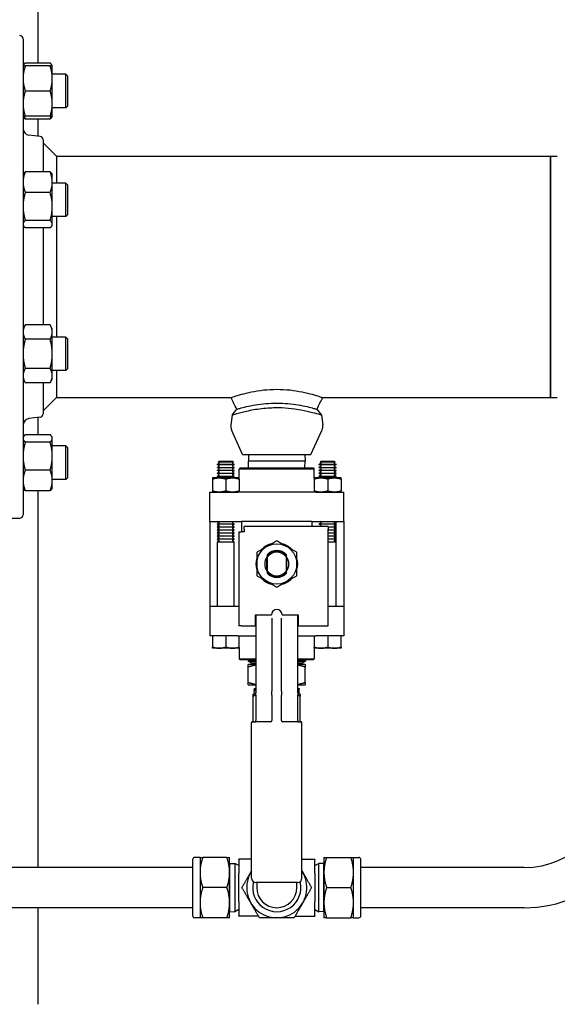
# Paper-space layout 'SHEET_1' of a CAD drawing. Header units: inches. Extents: x 4 to 540, y 12 to 340.
# Tile 52 of 118: x 260 to 270, y 115 to 134. Entities that reach past the tile are written whole.
import ezdxf

# ---------------------------------------------------------------- set-up
doc = ezdxf.new("R2010")
doc.units = ezdxf.units.IN
doc.header["$LTSCALE"] = 16
doc.header["$MEASUREMENT"] = 0
doc.layers.get('0').update_dxf_attribs({"lineweight": 25})

psp = doc.layouts.new('SHEET_1')

# ---------------------------------------------------------------- linework, layer by layer
for p, q in [((260.537, 136.022), (260.537, 132.938)), ((260.261, 133.389), (260.261, 124.514)), ((260.766, 132.938), (260.302, 132.938)), ((260.261, 132.884), (260.27, 132.901)), ((260.766, 132.884), (260.302, 132.884)), ((260.807, 132.884), (260.798, 132.901)), ((260.807, 132.65), (260.807, 132.884)), ((261.057, 132.728), (260.807, 132.728)), ((261.057, 132.103), (261.057, 132.728)), ((261.089, 132.697), (261.057, 132.728)), ((260.807, 132.181), (260.807, 132.65)), ((261.089, 132.697), (261.089, 132.134)), ((260.766, 132.416), (260.302, 132.416)), ((260.807, 131.947), (260.807, 132.181)), ((261.057, 132.103), (260.807, 132.103)), ((261.089, 132.134), (261.057, 132.103)), ((260.261, 131.947), (260.27, 131.93)), ((260.766, 131.947), (260.302, 131.947)), ((260.766, 131.893), (260.302, 131.893)), ((260.537, 131.893), (260.537, 131.573)), ((260.807, 131.947), (260.798, 131.93)), ((260.581, 131.568), (260.37, 131.594)), ((260.636, 131.506), (260.636, 130.909)), ((260.886, 131.201), (260.636, 131.451)), ((260.886, 131.201), (270.104, 131.201)), ((260.886, 131.201), (260.886, 130.699)), ((270.104, 131.201), (270.104, 126.701)), ((270.104, 128.951), (270.104, 131.201)), ((270.104, 131.201), (270.229, 131.201)), ((260.766, 130.909), (260.302, 130.909)), ((260.261, 130.855), (260.27, 130.871)), ((260.807, 130.855), (260.798, 130.871)), ((260.807, 130.718), (260.807, 130.855)), ((260.807, 130.265), (260.807, 130.718)), ((260.766, 130.526), (260.302, 130.526)), ((261.057, 130.699), (260.807, 130.699)), ((261.057, 130.074), (261.057, 130.699)), ((261.089, 130.667), (261.057, 130.699)), ((261.089, 130.667), (261.089, 130.105)), ((260.807, 129.933), (260.807, 130.265)), ((260.766, 130.003), (260.302, 130.003)), ((261.057, 130.074), (260.807, 130.074)), ((260.886, 130.074), (260.886, 128.951)), ((261.089, 130.105), (261.057, 130.074)), ((260.261, 129.917), (260.27, 129.901)), ((260.766, 129.863), (260.302, 129.863)), ((260.636, 129.863), (260.636, 128.057)), ((260.807, 129.917), (260.798, 129.901)), ((260.807, 129.917), (260.807, 129.933)), ((260.886, 128.951), (260.886, 127.828)), ((270.104, 126.701), (270.104, 128.951)), ((260.261, 127.985), (260.302, 128.057)), ((260.766, 128.057), (260.302, 128.057)), ((260.807, 127.985), (260.766, 128.057)), ((260.807, 127.922), (260.807, 127.985)), ((260.766, 127.787), (260.302, 127.787)), ((260.807, 127.516), (260.807, 127.922)), ((261.057, 127.828), (260.807, 127.828)), ((261.057, 127.203), (261.057, 127.828)), ((261.089, 127.797), (261.057, 127.828)), ((261.089, 127.797), (261.089, 127.235)), ((260.807, 127.11), (260.807, 127.516)), ((260.766, 127.245), (260.302, 127.245)), ((261.089, 127.235), (261.057, 127.203)), ((260.261, 127.047), (260.302, 126.975)), ((260.807, 127.047), (260.766, 126.975)), ((261.057, 127.203), (260.807, 127.203)), ((260.807, 127.047), (260.807, 127.11)), ((260.886, 127.203), (260.886, 126.701)), ((260.766, 126.975), (260.302, 126.975)), ((260.636, 126.975), (260.636, 126.396)), ((260.886, 126.701), (260.636, 126.451)), ((260.886, 126.701), (264.143, 126.701)), ((265.847, 126.701), (270.104, 126.701)), ((270.104, 126.701), (270.229, 126.701)), ((264.162, 126.374), (264.248, 126.483)), ((265.742, 126.483), (265.828, 126.374)), ((260.581, 126.334), (260.37, 126.308)), ((260.537, 126.329), (260.537, 126.009)), ((264.162, 126.374), (264.137, 126.193)), ((265.828, 126.374), (265.853, 126.193)), ((260.261, 125.955), (260.27, 125.972)), ((260.766, 126.009), (260.302, 126.009)), ((260.807, 125.955), (260.798, 125.972)), ((260.807, 125.939), (260.807, 125.955)), ((260.807, 125.608), (260.807, 125.939)), ((264.357, 125.638), (264.151, 126.099)), ((265.633, 125.638), (265.839, 126.099)), ((260.766, 125.869), (260.302, 125.869)), ((261.057, 125.799), (260.807, 125.799)), ((261.057, 125.174), (261.057, 125.799)), ((261.089, 125.768), (261.057, 125.799)), ((261.089, 125.768), (261.089, 125.205)), ((260.807, 125.155), (260.807, 125.608)), ((264.357, 125.638), (265.633, 125.638)), ((264.469, 125.638), (264.465, 125.513)), ((265.521, 125.638), (265.525, 125.513)), ((263.919, 125.473), (263.889, 125.456)), ((263.889, 125.456), (264.201, 125.456)), ((263.889, 125.449), (263.889, 125.456)), ((264.201, 125.449), (263.889, 125.449)), ((263.919, 125.432), (263.889, 125.449)), ((263.919, 125.418), (263.889, 125.4)), ((263.889, 125.4), (264.201, 125.4)), ((263.889, 125.393), (263.889, 125.4)), ((264.201, 125.393), (263.889, 125.393)), ((263.919, 125.376), (263.889, 125.393)), ((263.917, 125.508), (263.904, 125.496)), ((264.186, 125.496), (263.904, 125.496)), ((263.919, 125.487), (263.904, 125.496)), ((264.173, 125.508), (263.917, 125.508)), ((264.171, 125.487), (264.186, 125.496)), ((264.171, 125.473), (264.201, 125.456)), ((264.171, 125.432), (264.201, 125.449)), ((264.171, 125.418), (264.201, 125.4)), ((264.171, 125.376), (264.201, 125.393)), ((264.173, 125.508), (264.186, 125.496)), ((264.201, 125.449), (264.201, 125.456)), ((264.201, 125.393), (264.201, 125.4)), ((264.315, 125.388), (264.295, 125.368)), ((264.315, 125.388), (265.675, 125.388)), ((265.525, 125.513), (264.465, 125.513)), ((264.469, 125.388), (264.465, 125.513)), ((265.521, 125.388), (265.525, 125.513)), ((265.675, 125.388), (265.695, 125.368)), ((265.819, 125.473), (265.789, 125.456)), ((265.789, 125.456), (266.101, 125.456)), ((265.789, 125.449), (265.789, 125.456)), ((266.101, 125.449), (265.789, 125.449)), ((265.819, 125.432), (265.789, 125.449)), ((265.819, 125.418), (265.789, 125.4)), ((265.789, 125.4), (266.101, 125.4)), ((265.789, 125.393), (265.789, 125.4)), ((266.101, 125.393), (265.789, 125.393)), ((265.819, 125.376), (265.789, 125.393)), ((265.817, 125.508), (265.804, 125.496)), ((266.086, 125.496), (265.804, 125.496)), ((265.819, 125.487), (265.804, 125.496)), ((266.073, 125.508), (265.817, 125.508)), ((266.071, 125.487), (266.086, 125.496)), ((266.071, 125.473), (266.101, 125.456)), ((266.071, 125.432), (266.101, 125.449)), ((266.071, 125.418), (266.101, 125.4)), ((266.071, 125.376), (266.101, 125.393)), ((266.073, 125.508), (266.086, 125.496)), ((266.101, 125.449), (266.101, 125.456)), ((266.101, 125.393), (266.101, 125.4)), ((260.766, 125.346), (260.302, 125.346)), ((261.089, 125.205), (261.057, 125.174)), ((264.295, 125.204), (263.795, 125.204)), ((263.795, 125.204), (263.795, 125.204)), ((263.919, 125.362), (263.889, 125.345)), ((263.889, 125.345), (264.201, 125.345)), ((263.889, 125.338), (263.889, 125.345)), ((264.201, 125.338), (263.889, 125.338)), ((263.919, 125.321), (263.889, 125.338)), ((263.919, 125.307), (263.889, 125.289)), ((263.889, 125.289), (264.201, 125.289)), ((263.889, 125.282), (263.889, 125.289)), ((264.201, 125.282), (263.889, 125.282)), ((263.919, 125.265), (263.889, 125.282)), ((263.919, 125.251), (263.889, 125.234)), ((263.889, 125.234), (264.201, 125.234)), ((263.889, 125.227), (263.889, 125.234)), ((264.201, 125.227), (263.889, 125.227)), ((263.919, 125.209), (263.889, 125.227)), ((264.171, 125.362), (264.201, 125.345)), ((264.171, 125.321), (264.201, 125.338)), ((264.171, 125.307), (264.201, 125.289)), ((264.171, 125.265), (264.201, 125.282)), ((264.171, 125.251), (264.201, 125.234)), ((264.171, 125.209), (264.201, 125.227)), ((264.201, 125.338), (264.201, 125.345)), ((264.201, 125.282), (264.201, 125.289)), ((264.201, 125.227), (264.201, 125.234)), ((265.695, 125.368), (264.295, 125.368)), ((264.295, 125.204), (264.295, 125.368)), ((264.295, 125.204), (264.295, 125.204)), ((265.695, 125.204), (265.695, 125.368)), ((266.195, 125.204), (265.695, 125.204)), ((265.695, 125.204), (265.695, 125.204)), ((265.819, 125.362), (265.789, 125.345)), ((265.789, 125.345), (266.101, 125.345)), ((265.789, 125.338), (265.789, 125.345)), ((266.101, 125.338), (265.789, 125.338)), ((265.819, 125.321), (265.789, 125.338)), ((265.819, 125.307), (265.789, 125.289)), ((265.789, 125.289), (266.101, 125.289)), ((265.789, 125.282), (265.789, 125.289)), ((266.101, 125.282), (265.789, 125.282)), ((265.819, 125.265), (265.789, 125.282)), ((265.819, 125.251), (265.789, 125.234)), ((265.789, 125.234), (266.101, 125.234)), ((265.789, 125.227), (265.789, 125.234)), ((266.101, 125.227), (265.789, 125.227)), ((265.819, 125.209), (265.789, 125.227)), ((266.071, 125.362), (266.101, 125.345)), ((266.071, 125.321), (266.101, 125.338)), ((266.071, 125.307), (266.101, 125.289)), ((266.071, 125.265), (266.101, 125.282)), ((266.071, 125.251), (266.101, 125.234)), ((266.071, 125.209), (266.101, 125.227)), ((266.101, 125.338), (266.101, 125.345)), ((266.101, 125.282), (266.101, 125.289)), ((266.101, 125.227), (266.101, 125.234)), ((266.195, 125.204), (266.195, 125.204)), ((260.261, 125.018), (260.27, 125.001)), ((260.807, 125.018), (260.798, 125.001)), ((261.057, 125.174), (260.807, 125.174)), ((260.807, 125.018), (260.807, 125.155)), ((263.795, 125.182), (263.795, 124.96)), ((264.045, 125.182), (264.045, 124.96)), ((264.295, 125.182), (264.295, 124.96)), ((265.695, 125.182), (265.695, 124.96)), ((265.945, 125.182), (265.945, 124.96)), ((266.195, 125.182), (266.195, 124.96)), ((260.766, 124.964), (260.302, 124.964)), ((260.537, 124.964), (260.537, 117.94)), ((263.745, 124.938), (264.269, 124.938)), ((263.745, 124.388), (263.745, 124.938)), ((263.795, 124.938), (263.795, 124.938)), ((264.38, 124.938), (264.269, 124.938)), ((264.295, 124.938), (264.295, 124.938)), ((265.61, 124.938), (264.38, 124.938)), ((265.721, 124.938), (265.61, 124.938)), ((265.695, 124.938), (265.695, 124.938)), ((265.721, 124.938), (266.245, 124.938)), ((266.195, 124.938), (266.195, 124.938)), ((266.245, 124.388), (266.245, 124.938)), ((259.448, 124.451), (260.198, 124.451)), ((263.745, 124.388), (263.745, 122.808)), ((263.745, 124.388), (264.269, 124.388)), ((263.919, 124.362), (263.889, 124.345)), ((263.889, 124.345), (264.201, 124.345)), ((263.889, 124.338), (263.889, 124.345)), ((264.201, 124.338), (263.889, 124.338)), ((263.919, 124.321), (263.889, 124.338)), ((263.919, 124.307), (263.889, 124.289)), ((263.889, 124.289), (264.201, 124.289)), ((263.889, 124.282), (263.889, 124.289)), ((264.201, 124.282), (263.889, 124.282)), ((263.919, 124.265), (263.889, 124.282)), ((263.895, 124.388), (263.895, 124.348)), ((263.895, 124.334), (263.895, 124.293)), ((263.919, 124.376), (263.898, 124.388)), ((264.171, 124.376), (264.192, 124.388)), ((264.171, 124.362), (264.201, 124.345)), ((264.171, 124.321), (264.201, 124.338)), ((264.171, 124.307), (264.201, 124.289)), ((264.171, 124.265), (264.201, 124.282)), ((264.201, 124.338), (264.201, 124.345)), ((264.201, 124.282), (264.201, 124.289)), ((264.269, 124.388), (264.338, 124.388)), ((264.338, 124.388), (264.338, 124.198)), ((265.652, 124.388), (264.338, 124.388)), ((265.952, 124.298), (264.388, 124.298)), ((264.388, 124.248), (264.388, 124.298)), ((265.652, 124.388), (265.652, 124.298)), ((265.652, 124.388), (265.721, 124.388)), ((265.721, 124.388), (266.245, 124.388)), ((265.819, 124.362), (265.789, 124.345)), ((265.789, 124.345), (266.101, 124.345)), ((265.789, 124.338), (265.789, 124.345)), ((266.101, 124.338), (265.789, 124.338)), ((265.819, 124.321), (265.789, 124.338)), ((265.819, 124.376), (265.798, 124.388)), ((265.819, 124.307), (265.804, 124.298)), ((265.952, 124.298), (265.952, 124.248)), ((265.952, 124.289), (266.101, 124.289)), ((266.101, 124.282), (265.952, 124.282)), ((266.071, 124.376), (266.092, 124.388)), ((266.071, 124.362), (266.101, 124.345)), ((266.071, 124.321), (266.101, 124.338)), ((266.071, 124.307), (266.101, 124.289)), ((266.071, 124.265), (266.101, 124.282)), ((266.095, 124.388), (266.095, 124.348)), ((266.095, 124.334), (266.095, 124.293)), ((266.101, 124.338), (266.101, 124.345)), ((266.101, 124.282), (266.101, 124.289)), ((266.245, 124.388), (266.245, 122.808)), ((263.919, 124.251), (263.889, 124.234)), ((263.889, 124.234), (264.201, 124.234)), ((263.889, 124.227), (263.889, 124.234)), ((264.201, 124.227), (263.889, 124.227)), ((263.919, 124.209), (263.889, 124.227)), ((263.919, 124.196), (263.889, 124.178)), ((263.889, 124.178), (264.201, 124.178)), ((263.889, 124.171), (263.889, 124.178)), ((264.201, 124.171), (263.889, 124.171)), ((263.919, 124.154), (263.889, 124.171)), ((263.919, 124.14), (263.889, 124.123)), ((263.889, 124.123), (264.201, 124.123)), ((263.889, 124.116), (263.889, 124.123)), ((264.201, 124.116), (263.889, 124.116)), ((263.919, 124.098), (263.889, 124.116)), ((263.895, 124.279), (263.895, 124.237)), ((263.895, 124.223), (263.895, 124.182)), ((263.895, 124.168), (263.895, 124.126)), ((263.895, 124.112), (263.895, 124.071)), ((264.171, 124.251), (264.201, 124.234)), ((264.171, 124.209), (264.201, 124.227)), ((264.171, 124.196), (264.201, 124.178)), ((264.171, 124.154), (264.201, 124.171)), ((264.171, 124.14), (264.201, 124.123)), ((264.171, 124.098), (264.201, 124.116)), ((264.201, 124.227), (264.201, 124.234)), ((264.201, 124.171), (264.201, 124.178)), ((264.201, 124.116), (264.201, 124.123)), ((264.288, 124.198), (264.288, 122.548)), ((264.288, 124.198), (264.338, 124.198)), ((264.388, 124.198), (264.338, 124.198)), ((264.388, 124.248), (264.388, 124.198)), ((265.952, 122.448), (265.952, 124.248)), ((265.952, 124.234), (266.101, 124.234)), ((266.101, 124.227), (265.952, 124.227)), ((265.952, 124.178), (266.101, 124.178)), ((266.101, 124.171), (265.952, 124.171)), ((265.952, 124.123), (266.101, 124.123)), ((266.101, 124.116), (265.952, 124.116)), ((266.071, 124.251), (266.101, 124.234)), ((266.071, 124.209), (266.101, 124.227)), ((266.071, 124.196), (266.101, 124.178)), ((266.071, 124.154), (266.101, 124.171)), ((266.071, 124.14), (266.101, 124.123)), ((266.071, 124.098), (266.101, 124.116)), ((266.095, 124.279), (266.095, 124.237)), ((266.095, 124.223), (266.095, 124.182)), ((266.095, 124.168), (266.095, 124.126)), ((266.095, 124.112), (266.095, 124.071)), ((266.101, 124.227), (266.101, 124.234)), ((266.101, 124.171), (266.101, 124.178)), ((266.101, 124.116), (266.101, 124.123)), ((263.919, 124.084), (263.889, 124.067)), ((263.889, 124.067), (264.201, 124.067)), ((263.889, 124.06), (263.889, 124.067)), ((264.201, 124.06), (263.889, 124.06)), ((263.919, 124.043), (263.889, 124.06)), ((263.919, 124.029), (263.889, 124.012)), ((263.889, 124.012), (264.201, 124.012)), ((263.889, 122.808), (263.889, 124.012)), ((263.895, 124.057), (263.895, 124.015)), ((264.171, 124.084), (264.201, 124.067)), ((264.171, 124.043), (264.201, 124.06)), ((264.171, 124.029), (264.201, 124.012)), ((264.201, 124.06), (264.201, 124.067)), ((264.201, 122.808), (264.201, 124.012)), ((265.952, 124.067), (266.101, 124.067)), ((266.101, 124.06), (265.952, 124.06)), ((265.952, 124.012), (266.101, 124.012)), ((266.071, 124.084), (266.101, 124.067)), ((266.071, 124.043), (266.101, 124.06)), ((266.071, 124.029), (266.101, 124.012)), ((266.095, 124.057), (266.095, 124.015)), ((266.101, 124.06), (266.101, 124.067)), ((266.101, 122.808), (266.101, 124.012)), ((264.812, 123.466), (264.812, 123.73)), ((265.177, 123.73), (265.177, 123.466)), ((264.815, 123.723), (264.815, 123.473)), ((265.175, 123.473), (265.175, 123.723)), ((264.269, 122.808), (263.745, 122.808)), ((263.745, 122.808), (263.745, 122.258)), ((264.288, 122.808), (264.269, 122.808)), ((264.595, 122.448), (264.595, 122.648)), ((264.595, 122.648), (264.895, 122.648)), ((264.605, 122.648), (264.605, 122.58)), ((265.095, 122.648), (265.395, 122.648)), ((265.385, 122.58), (265.385, 122.648)), ((265.395, 122.648), (265.395, 122.448)), ((266.245, 122.808), (265.952, 122.808)), ((266.245, 122.808), (266.245, 122.258)), ((264.288, 122.548), (264.288, 122.448)), ((264.338, 122.448), (264.288, 122.448)), ((264.338, 122.448), (264.595, 122.448)), ((264.605, 122.58), (264.605, 122.539)), ((264.605, 122.539), (264.605, 121.197)), ((264.905, 122.588), (264.905, 121.226)), ((265.085, 121.226), (265.085, 122.588)), ((265.385, 122.539), (265.385, 122.58)), ((265.385, 121.197), (265.385, 122.539)), ((265.395, 122.448), (265.952, 122.448)), ((264.269, 122.258), (263.745, 122.258)), ((263.795, 122.258), (263.795, 122.05)), ((264.045, 122.258), (264.045, 122.05)), ((264.269, 122.258), (264.38, 122.258)), ((264.295, 122.05), (264.295, 122.258)), ((264.38, 122.258), (264.605, 122.258)), ((265.385, 122.258), (265.61, 122.258)), ((265.61, 122.258), (265.721, 122.258)), ((265.695, 122.258), (265.695, 122.05)), ((266.245, 122.258), (265.721, 122.258)), ((265.945, 122.258), (265.945, 122.05)), ((266.195, 122.05), (266.195, 122.258)), ((264.295, 122.028), (263.795, 122.028)), ((264.295, 122.028), (264.295, 121.828)), ((266.195, 122.028), (265.695, 122.028)), ((265.695, 122.028), (265.695, 121.828)), ((264.295, 121.828), (264.605, 121.828)), ((264.315, 121.808), (264.295, 121.828)), ((264.605, 121.808), (264.315, 121.808)), ((264.461, 121.792), (264.605, 121.792)), ((264.461, 121.792), (264.461, 121.784)), ((264.461, 121.784), (264.605, 121.784)), ((264.517, 121.752), (264.461, 121.784)), ((264.49, 121.792), (264.462, 121.808)), ((264.605, 121.723), (264.464, 121.723)), ((264.517, 121.752), (264.605, 121.752)), ((264.517, 121.752), (264.517, 121.723)), ((265.385, 121.828), (265.695, 121.828)), ((265.675, 121.808), (265.385, 121.808)), ((265.385, 121.792), (265.529, 121.792)), ((265.385, 121.784), (265.529, 121.784)), ((265.385, 121.752), (265.473, 121.752)), ((265.526, 121.723), (265.385, 121.723)), ((265.473, 121.752), (265.529, 121.784)), ((265.473, 121.752), (265.473, 121.723)), ((265.5, 121.792), (265.528, 121.808)), ((265.529, 121.792), (265.529, 121.784)), ((265.675, 121.808), (265.695, 121.828)), ((264.464, 121.391), (264.464, 121.676)), ((265.526, 121.391), (265.526, 121.676)), ((264.464, 121.343), (264.605, 121.343)), ((265.385, 121.343), (265.526, 121.343)), ((264.605, 121.173), (264.557, 121.173)), ((264.605, 121.285), (264.574, 121.268)), ((264.605, 121.268), (264.574, 121.268)), ((264.575, 121.256), (264.574, 121.268)), ((264.605, 121.256), (264.575, 121.256)), ((264.604, 121.256), (264.575, 121.239)), ((264.575, 121.239), (264.605, 121.239)), ((264.577, 121.173), (264.575, 121.239)), ((264.605, 121.151), (264.605, 121.197)), ((264.905, 121.151), (264.905, 121.226)), ((265.085, 121.226), (265.085, 121.151)), ((265.385, 121.285), (265.416, 121.268)), ((265.416, 121.268), (265.385, 121.268)), ((265.415, 121.256), (265.385, 121.256)), ((265.385, 121.239), (265.415, 121.239)), ((265.385, 121.197), (265.385, 121.151)), ((265.432, 121.173), (265.385, 121.173)), ((265.386, 121.256), (265.415, 121.239)), ((265.413, 121.173), (265.415, 121.239)), ((265.415, 121.256), (265.416, 121.268)), ((264.557, 120.66), (264.557, 121.134)), ((264.605, 121.151), (264.605, 120.678)), ((264.905, 121.151), (264.905, 120.678)), ((265.085, 120.678), (265.085, 121.151)), ((265.385, 120.678), (265.385, 121.151)), ((265.432, 120.66), (265.432, 121.134)), ((264.525, 117.738), (264.525, 120.638)), ((264.545, 120.658), (264.605, 120.658)), ((264.894, 120.658), (264.605, 120.658)), ((265.385, 120.658), (265.096, 120.658)), ((265.385, 120.658), (265.445, 120.658)), ((265.465, 117.738), (265.465, 120.638)), ((263.425, 118.088), (263.425, 117.043)), ((263.563, 118.128), (263.465, 118.128)), ((263.563, 118.128), (263.563, 117.846)), ((264.065, 118.128), (263.613, 118.128)), ((264.115, 117.846), (264.115, 118.128)), ((264.525, 118.096), (264.285, 118.096)), ((264.285, 118.086), (264.285, 118.096)), ((264.285, 118.086), (264.285, 117.831)), ((265.465, 118.096), (265.705, 118.096)), ((265.705, 118.096), (265.705, 118.086)), ((265.705, 117.831), (265.705, 118.086)), ((265.875, 118.128), (265.875, 117.846)), ((265.925, 118.128), (266.377, 118.128)), ((266.427, 117.846), (266.427, 118.128)), ((266.427, 118.128), (266.525, 118.128)), ((266.565, 117.043), (266.565, 118.088)), ((263.425, 117.94), (254.805, 117.94)), ((264.115, 118), (264.122, 118.013)), ((264.122, 118.013), (264.21, 118.016)), ((264.122, 117.117), (264.122, 118.013)), ((264.21, 118.016), (264.21, 117.114)), ((264.285, 117.976), (264.21, 118.016)), ((265.705, 117.976), (265.78, 118.016)), ((265.78, 117.114), (265.78, 118.016)), ((265.867, 118.013), (265.78, 118.016)), ((265.867, 118.013), (265.867, 117.117)), ((265.875, 118), (265.867, 118.013)), ((269.613, 117.94), (266.565, 117.94)), ((263.563, 117.846), (263.563, 117.284)), ((264.115, 117.284), (264.115, 117.846)), ((264.285, 117.3), (264.285, 117.831)), ((265.705, 117.831), (265.705, 117.3)), ((265.875, 117.846), (265.875, 117.284)), ((266.427, 117.284), (266.427, 117.846)), ((264.065, 117.565), (263.613, 117.565)), ((265.385, 117.658), (264.605, 117.658)), ((264.62, 117.658), (264.62, 117.565)), ((265.37, 117.565), (265.37, 117.658)), ((265.925, 117.565), (266.377, 117.565)), ((263.425, 117.19), (254.805, 117.19)), ((260.537, 117.19), (260.537, 115.389)), ((263.563, 117.284), (263.563, 117.003)), ((264.115, 117.003), (264.115, 117.284)), ((264.115, 117.13), (264.122, 117.117)), ((264.285, 117.154), (264.21, 117.114)), ((264.285, 117.3), (264.285, 117.044)), ((265.705, 117.044), (265.705, 117.3)), ((265.705, 117.154), (265.78, 117.114)), ((265.875, 117.13), (265.867, 117.117)), ((265.875, 117.284), (265.875, 117.003)), ((266.427, 117.003), (266.427, 117.284)), ((269.613, 117.19), (266.565, 117.19)), ((263.563, 117.003), (263.465, 117.003)), ((264.065, 117.003), (263.613, 117.003)), ((264.122, 117.117), (264.21, 117.114)), ((264.285, 117.034), (264.285, 117.044)), ((264.652, 117.034), (264.285, 117.034)), ((265.338, 117.034), (265.705, 117.034)), ((265.705, 117.044), (265.705, 117.034)), ((265.867, 117.117), (265.78, 117.114)), ((265.925, 117.003), (266.377, 117.003)), ((266.427, 117.003), (266.525, 117.003))]:
    psp.add_line(p, q)
psp.add_circle((264.995, 123.598), 0.375)
for centre, radius, start, end in [((260.198, 133.389), 0.0625, 0, 90), ((260.386, 131.718), 0.125, 180, 263), ((260.573, 131.506), 0.0625, 0, 83), ((260.386, 126.184), 0.125, 97, 180), ((260.573, 126.396), 0.0625, 277, 0), ((264.307, 126.169), 0.172, 172.0881, 204.1153), ((265.682, 126.169), 0.172, 335.8847, 7.9119), ((263.915, 125.48), 0.00802, 300, 60), ((263.915, 125.425), 0.00802, 300, 60), ((264.175, 125.48), 0.00802, 120, 240), ((264.175, 125.425), 0.00802, 120, 240), ((265.815, 125.48), 0.00802, 300, 60), ((265.815, 125.425), 0.00802, 300, 60), ((266.075, 125.48), 0.00802, 120, 240), ((266.075, 125.425), 0.00802, 120, 240), ((263.915, 125.369), 0.00802, 300, 60), ((263.915, 125.314), 0.00802, 300, 60), ((263.915, 125.258), 0.00802, 300, 60), ((263.915, 125.202), 0.00802, 11.1857, 60), ((264.175, 125.369), 0.00802, 120, 240), ((264.175, 125.314), 0.00802, 120, 240), ((264.175, 125.258), 0.00802, 120, 240), ((264.175, 125.202), 0.00802, 120, 168.8143), ((265.815, 125.369), 0.00802, 300, 60), ((265.815, 125.314), 0.00802, 300, 60), ((265.815, 125.258), 0.00802, 300, 60), ((265.815, 125.202), 0.00802, 11.1857, 60), ((266.075, 125.369), 0.00802, 120, 240), ((266.075, 125.314), 0.00802, 120, 240), ((266.075, 125.258), 0.00802, 120, 240), ((266.075, 125.202), 0.00802, 120, 168.8143), ((260.198, 124.514), 0.0625, 270, 0), ((263.915, 124.369), 0.00802, 300, 60), ((263.915, 124.314), 0.00802, 300, 60), ((264.175, 124.369), 0.00802, 120, 240), ((264.175, 124.314), 0.00802, 120, 240), ((265.815, 124.369), 0.00802, 300, 60), ((265.815, 124.314), 0.00802, 300, 60), ((266.075, 124.369), 0.00802, 120, 240), ((266.075, 124.314), 0.00802, 120, 240), ((263.915, 124.258), 0.00802, 300, 60), ((263.915, 124.202), 0.00802, 300, 60), ((263.915, 124.147), 0.00802, 300, 60), ((263.915, 124.091), 0.00802, 300, 60), ((264.175, 124.258), 0.00802, 120, 240), ((264.175, 124.202), 0.00802, 120, 240), ((264.175, 124.147), 0.00802, 120, 240), ((264.175, 124.091), 0.00802, 120, 240), ((266.075, 124.258), 0.00802, 120, 240), ((266.075, 124.202), 0.00802, 120, 240), ((266.075, 124.147), 0.00802, 120, 240), ((266.075, 124.091), 0.00802, 120, 240), ((263.915, 124.036), 0.00802, 300, 60), ((264.175, 124.036), 0.00802, 120, 240), ((264.995, 123.598), 0.39, 104.1097, 135.8903), ((264.995, 123.598), 0.39, 44.1097, 75.8903), ((266.075, 124.036), 0.00802, 120, 240), ((264.995, 123.598), 0.225, 143.1301, 216.8699), ((264.995, 123.598), 0.25, 43.9455, 136.0545), ((264.995, 123.598), 0.236, 40.1918, 139.8082), ((264.995, 123.598), 0.219, 34.847, 145.153), ((264.995, 123.598), 0.225, 323.1301, 36.8699), ((264.995, 123.598), 0.39, 164.1097, 195.8903), ((264.995, 123.598), 0.39, 344.1097, 15.8903), ((264.995, 123.598), 0.219, 214.847, 325.153), ((264.995, 123.598), 0.236, 220.1918, 319.8082), ((264.995, 123.598), 0.25, 223.9455, 316.0545), ((264.995, 123.598), 0.39, 224.1097, 255.8903), ((264.995, 123.598), 0.39, 284.1097, 315.8903), ((264.995, 122.648), 0.1, 0, 180), ((264.545, 120.638), 0.02, 90, 180), ((264.585, 120.678), 0.02, 270, 0), ((264.885, 120.678), 0.02, 270, 0), ((265.105, 120.678), 0.02, 180, 270), ((265.405, 120.678), 0.02, 180, 270), ((265.445, 120.638), 0.02, 0, 90), ((269.613, 119.565), 2.375, 270, 0), ((269.613, 119.565), 1.625, 270, 0), ((263.465, 118.088), 0.04, 90, 180), ((266.525, 118.088), 0.04, 0, 90), ((264.995, 117.565), 0.562, 146.6737, 33.3263), ((264.605, 117.738), 0.08, 180, 270), ((264.995, 117.565), 0.45, 166.1077, 13.8923), ((265.385, 117.738), 0.08, 270, 0), ((264.995, 117.565), 0.375, 180, 0), ((263.465, 117.043), 0.04, 180, 270), ((266.525, 117.043), 0.04, 270, 0)]:
    psp.add_arc(centre, radius, start, end)
for points, weights in [([(260.302, 132.938), (260.27, 132.91), (260.263, 132.884)], [1.10906450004, 1.09674264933, 1.03852268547]), ([(260.805, 132.884), (260.798, 132.91), (260.766, 132.938)], [1.03852268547, 1.09674264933, 1.10906450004]), ([(260.302, 132.884), (260.261, 132.759), (260.261, 132.65)], [1.10906450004, 1.0930923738, 1]), ([(260.261, 132.884), (260.261, 132.884), (260.302, 132.884)], [1, 1.0930923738, 1.10906450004]), ([(260.807, 132.65), (260.807, 132.759), (260.766, 132.884)], [1, 1.0930923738, 1.10906450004]), ([(260.766, 132.884), (260.807, 132.884), (260.807, 132.884)], [1.10906450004, 1.0930923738, 1]), ([(260.261, 132.65), (260.261, 132.541), (260.302, 132.416)], [1, 1.0930923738, 1.10906450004]), ([(260.766, 132.416), (260.807, 132.541), (260.807, 132.65)], [1.10906450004, 1.0930923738, 1]), ([(260.302, 132.416), (260.261, 132.29), (260.261, 132.181)], [1.10906450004, 1.0930923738, 1]), ([(260.807, 132.181), (260.807, 132.29), (260.766, 132.416)], [1, 1.0930923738, 1.10906450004]), ([(260.261, 132.181), (260.261, 132.072), (260.302, 131.947)], [1, 1.0930923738, 1.10906450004]), ([(260.766, 131.947), (260.807, 132.072), (260.807, 132.181)], [1.10906450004, 1.0930923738, 1]), ([(260.302, 131.947), (260.261, 131.947), (260.261, 131.947)], [1.10906450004, 1.0930923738, 1]), ([(260.302, 131.893), (260.28, 131.913), (260.27, 131.93)], [1.10906450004, 1.10058521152, 1.07037081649]), ([(260.283, 131.947), (260.291, 131.921), (260.302, 131.893)], [1.09444483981, 1.10467156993, 1.10906450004]), ([(260.807, 131.947), (260.807, 131.947), (260.766, 131.947)], [1, 1.0930923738, 1.10906450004]), ([(260.766, 131.893), (260.777, 131.921), (260.785, 131.947)], [1.10906450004, 1.10467156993, 1.09444483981]), ([(260.798, 131.93), (260.788, 131.913), (260.766, 131.893)], [1.07037081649, 1.10058521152, 1.10906450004]), ([(260.302, 130.909), (260.261, 130.806), (260.261, 130.718)], [1.10906450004, 1.0930923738, 1]), ([(260.27, 130.871), (260.28, 130.889), (260.302, 130.909)], [1.07037081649, 1.10058521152, 1.10906450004]), ([(260.807, 130.718), (260.807, 130.806), (260.766, 130.909)], [1, 1.0930923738, 1.10906450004]), ([(260.766, 130.909), (260.788, 130.889), (260.798, 130.871)], [1.10906450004, 1.10058521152, 1.07037081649]), ([(260.261, 130.718), (260.261, 130.629), (260.302, 130.526)], [1, 1.0930923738, 1.10906450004]), ([(260.766, 130.526), (260.807, 130.629), (260.807, 130.718)], [1.10906450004, 1.0930923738, 1]), ([(260.302, 130.526), (260.261, 130.386), (260.261, 130.265)], [1.10906450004, 1.0930923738, 1]), ([(260.807, 130.265), (260.807, 130.386), (260.766, 130.526)], [1, 1.0930923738, 1.10906450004]), ([(260.261, 130.265), (260.261, 130.143), (260.302, 130.003)], [1, 1.0930923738, 1.10906450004]), ([(260.766, 130.003), (260.807, 130.143), (260.807, 130.265)], [1.10906450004, 1.0930923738, 1]), ([(260.302, 130.003), (260.261, 129.966), (260.261, 129.933)], [1.10906450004, 1.0930923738, 1]), ([(260.807, 129.933), (260.807, 129.966), (260.766, 130.003)], [1, 1.0930923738, 1.10906450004]), ([(260.261, 129.933), (260.261, 129.901), (260.302, 129.863)], [1, 1.0930923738, 1.10906450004]), ([(260.766, 129.863), (260.807, 129.901), (260.807, 129.933)], [1.10906450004, 1.0930923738, 1]), ([(260.302, 128.057), (260.261, 127.985), (260.261, 127.922)], [1.10906450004, 1.0930923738, 1]), ([(260.807, 127.922), (260.807, 127.985), (260.766, 128.057)], [1, 1.0930923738, 1.10906450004]), ([(260.261, 127.922), (260.261, 127.859), (260.302, 127.787)], [1, 1.0930923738, 1.10906450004]), ([(260.302, 127.787), (260.261, 127.642), (260.261, 127.516)], [1.10906450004, 1.0930923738, 1]), ([(260.766, 127.787), (260.807, 127.859), (260.807, 127.922)], [1.10906450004, 1.0930923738, 1]), ([(260.807, 127.516), (260.807, 127.642), (260.766, 127.787)], [1, 1.0930923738, 1.10906450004]), ([(260.261, 127.516), (260.261, 127.39), (260.302, 127.245)], [1, 1.0930923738, 1.10906450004]), ([(260.766, 127.245), (260.807, 127.39), (260.807, 127.516)], [1.10906450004, 1.0930923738, 1]), ([(260.302, 127.245), (260.261, 127.173), (260.261, 127.11)], [1.10906450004, 1.0930923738, 1]), ([(260.807, 127.11), (260.807, 127.173), (260.766, 127.245)], [1, 1.0930923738, 1.10906450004]), ([(260.261, 127.11), (260.261, 127.047), (260.302, 126.975)], [1, 1.0930923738, 1.10906450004]), ([(260.766, 126.975), (260.807, 127.047), (260.807, 127.11)], [1.10906450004, 1.0930923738, 1]), ([(260.302, 126.009), (260.261, 125.972), (260.261, 125.939)], [1.10906450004, 1.0930923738, 1]), ([(260.261, 125.939), (260.261, 125.907), (260.302, 125.869)], [1, 1.0930923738, 1.10906450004]), ([(260.807, 125.939), (260.807, 125.972), (260.766, 126.009)], [1, 1.0930923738, 1.10906450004]), ([(260.766, 125.869), (260.807, 125.907), (260.807, 125.939)], [1.10906450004, 1.0930923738, 1]), ([(260.302, 125.869), (260.261, 125.729), (260.261, 125.608)], [1.10906450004, 1.0930923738, 1]), ([(260.807, 125.608), (260.807, 125.729), (260.766, 125.869)], [1, 1.0930923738, 1.10906450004]), ([(260.261, 125.608), (260.261, 125.486), (260.302, 125.346)], [1, 1.0930923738, 1.10906450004]), ([(260.766, 125.346), (260.807, 125.486), (260.807, 125.608)], [1.10906450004, 1.0930923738, 1]), ([(260.302, 125.346), (260.261, 125.244), (260.261, 125.155)], [1.10906450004, 1.0930923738, 1]), ([(260.807, 125.155), (260.807, 125.244), (260.766, 125.346)], [1, 1.0930923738, 1.10906450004]), ([(263.795, 125.204), (263.795, 125.204), (263.795, 125.182)], [1.07735026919, 1.0773502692, 1]), ([(263.795, 125.182), (263.92, 125.223), (264.045, 125.182)], [1, 1.15470053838, 1]), ([(264.045, 125.182), (264.17, 125.223), (264.295, 125.182)], [1, 1.15470053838, 1]), ([(264.295, 125.182), (264.295, 125.204), (264.295, 125.204)], [1, 1.0773502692, 1.07735026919]), ([(265.695, 125.204), (265.695, 125.204), (265.695, 125.182)], [1.07735026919, 1.0773502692, 1]), ([(265.695, 125.182), (265.82, 125.223), (265.945, 125.182)], [1, 1.15470053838, 1]), ([(265.945, 125.182), (266.07, 125.223), (266.195, 125.182)], [1, 1.15470053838, 1]), ([(266.195, 125.182), (266.195, 125.204), (266.195, 125.204)], [1, 1.0773502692, 1.07735026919]), ([(260.261, 125.155), (260.261, 125.066), (260.302, 124.964)], [1, 1.0930923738, 1.10906450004]), ([(260.766, 124.964), (260.807, 125.066), (260.807, 125.155)], [1.10906450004, 1.0930923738, 1]), ([(260.302, 124.964), (260.28, 124.983), (260.27, 125.001)], [1.10906450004, 1.10058521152, 1.07037081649]), ([(260.798, 125.001), (260.788, 124.983), (260.766, 124.964)], [1.07037081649, 1.10058521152, 1.10906450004]), ([(263.795, 124.96), (263.795, 124.938), (263.795, 124.938)], [1, 1.07735026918, 1.07735026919]), ([(264.045, 124.96), (263.92, 124.919), (263.795, 124.96)], [1, 1.15470053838, 1]), ([(264.295, 124.96), (264.17, 124.919), (264.045, 124.96)], [1, 1.15470053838, 1]), ([(264.295, 124.938), (264.295, 124.938), (264.295, 124.96)], [1.07735026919, 1.07735026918, 1]), ([(265.695, 124.96), (265.695, 124.938), (265.695, 124.938)], [1, 1.07735026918, 1.07735026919]), ([(265.945, 124.96), (265.82, 124.919), (265.695, 124.96)], [1, 1.15470053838, 1]), ([(266.195, 124.96), (266.07, 124.919), (265.945, 124.96)], [1, 1.15470053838, 1]), ([(266.195, 124.938), (266.195, 124.938), (266.195, 124.96)], [1.07735026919, 1.07735026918, 1]), ([(264.995, 124.031), (264.807, 123.923), (264.62, 123.815)], [1, 1.15470053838, 1]), ([(265.37, 123.815), (265.183, 123.923), (264.995, 124.031)], [1, 1.15470053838, 1]), ([(264.62, 123.815), (264.62, 123.598), (264.62, 123.381)], [1, 1.15470053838, 1]), ([(264.815, 123.772), (264.815, 123.761), (264.815, 123.75)], [1, 1.00196496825, 1.00197959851]), ([(264.815, 123.75), (264.815, 123.736), (264.815, 123.723)], [1, 1.00173233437, 1]), ([(265.175, 123.75), (265.175, 123.761), (265.175, 123.772)], [1.00197959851, 1.00196496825, 1]), ([(265.175, 123.723), (265.175, 123.736), (265.175, 123.75)], [1, 1.00173233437, 1]), ([(265.37, 123.381), (265.37, 123.598), (265.37, 123.815)], [1, 1.15470053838, 1]), ([(264.62, 123.381), (264.807, 123.273), (264.995, 123.165)], [1, 1.15470053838, 1]), ([(264.815, 123.473), (264.815, 123.46), (264.815, 123.446)], [1, 1.00173233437, 1]), ([(264.815, 123.446), (264.815, 123.436), (264.815, 123.425)], [1.00197959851, 1.00196496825, 1]), ([(264.995, 123.165), (265.183, 123.273), (265.37, 123.381)], [1, 1.15470053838, 1]), ([(265.175, 123.446), (265.175, 123.46), (265.175, 123.473)], [1, 1.00173233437, 1]), ([(265.175, 123.425), (265.175, 123.436), (265.175, 123.446)], [1, 1.00196496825, 1.00197959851]), ([(263.795, 122.05), (263.92, 122.009), (264.045, 122.05)], [1, 1.15455095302, 1]), ([(263.795, 122.028), (263.795, 122.028), (263.795, 122.05)], [1, 1.03802697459, 1]), ([(264.045, 122.05), (264.17, 122.009), (264.295, 122.05)], [1, 1.15455095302, 1]), ([(264.295, 122.05), (264.295, 122.028), (264.295, 122.028)], [1, 1.03802697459, 1]), ([(265.695, 122.05), (265.82, 122.009), (265.945, 122.05)], [1, 1.15455095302, 1]), ([(265.695, 122.028), (265.695, 122.028), (265.695, 122.05)], [1, 1.03802697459, 1]), ([(265.945, 122.05), (266.07, 122.009), (266.195, 122.05)], [1, 1.15455095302, 1]), ([(266.195, 122.05), (266.195, 122.028), (266.195, 122.028)], [1, 1.03802697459, 1]), ([(264.464, 121.676), (264.464, 121.723), (264.464, 121.723)], [1, 1.0379548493, 1]), ([(264.605, 121.712), (264.538, 121.701), (264.464, 121.676)], [1.01896307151, 1.01949933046, 1]), ([(265.526, 121.676), (265.452, 121.701), (265.385, 121.712)], [1, 1.01949933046, 1.01896307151]), ([(265.526, 121.723), (265.526, 121.723), (265.526, 121.676)], [1, 1.0379548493, 1]), ([(264.464, 121.391), (264.538, 121.366), (264.605, 121.354)], [1, 1.01949933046, 1.01896307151]), ([(264.464, 121.343), (264.464, 121.343), (264.464, 121.391)], [1, 1.0379548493, 1]), ([(265.385, 121.354), (265.452, 121.366), (265.526, 121.391)], [1.01896307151, 1.01949933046, 1]), ([(265.526, 121.391), (265.526, 121.343), (265.526, 121.343)], [1, 1.0379548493, 1]), ([(264.557, 121.134), (264.557, 121.173), (264.557, 121.173)], [1, 1.0379548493, 1]), ([(265.432, 121.173), (265.432, 121.173), (265.432, 121.134)], [1, 1.0379548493, 1]), ([(264.605, 121.149), (264.582, 121.142), (264.557, 121.134)], [1.01222217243, 1.00765500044, 1]), ([(265.432, 121.134), (265.408, 121.142), (265.385, 121.149)], [1, 1.00765500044, 1.01222217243]), ([(264.557, 120.66), (264.561, 120.659), (264.564, 120.658)], [1, 1.00103324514, 1.00201023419]), ([(264.557, 120.658), (264.557, 120.659), (264.557, 120.66)], [1.00201023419, 1.00103324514, 1]), ([(265.426, 120.658), (265.429, 120.659), (265.432, 120.66)], [1.00201023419, 1.00103324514, 1]), ([(265.432, 120.66), (265.432, 120.659), (265.432, 120.658)], [1, 1.00103324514, 1.00201023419]), ([(263.563, 118.128), (263.563, 118.128), (263.613, 118.128)], [1, 1.0379548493, 1]), ([(263.613, 118.128), (263.563, 117.977), (263.563, 117.846)], [1, 1.0379548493, 1]), ([(264.065, 118.128), (264.115, 118.128), (264.115, 118.128)], [1, 1.0379548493, 1]), ([(264.115, 117.846), (264.115, 117.977), (264.065, 118.128)], [1, 1.0379548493, 1]), ([(265.925, 118.128), (265.875, 117.977), (265.875, 117.846)], [1, 1.0379548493, 1]), ([(265.875, 118.128), (265.875, 118.128), (265.925, 118.128)], [1, 1.0379548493, 1]), ([(266.427, 117.846), (266.427, 117.977), (266.377, 118.128)], [1, 1.0379548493, 1]), ([(266.377, 118.128), (266.427, 118.128), (266.427, 118.128)], [1, 1.0379548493, 1]), ([(264.508, 117.846), (264.516, 117.861), (264.525, 117.876)], [1, 1.00417168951, 1.0074263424]), ([(265.465, 117.876), (265.474, 117.861), (265.482, 117.846)], [1.0074263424, 1.00417168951, 1]), ([(263.563, 117.846), (263.563, 117.716), (263.613, 117.565)], [1, 1.0379548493, 1]), ([(264.065, 117.565), (264.115, 117.716), (264.115, 117.846)], [1, 1.0379548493, 1]), ([(264.345, 117.565), (264.432, 117.716), (264.508, 117.846)], [1, 1.0379548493, 1]), ([(265.482, 117.846), (265.557, 117.716), (265.644, 117.565)], [1, 1.0379548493, 1]), ([(265.875, 117.846), (265.875, 117.716), (265.925, 117.565)], [1, 1.0379548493, 1]), ([(266.377, 117.565), (266.427, 117.716), (266.427, 117.846)], [1, 1.0379548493, 1]), ([(263.613, 117.565), (263.563, 117.414), (263.563, 117.284)], [1, 1.0379548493, 1]), ([(264.115, 117.284), (264.115, 117.414), (264.065, 117.565)], [1, 1.0379548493, 1]), ([(264.508, 117.284), (264.432, 117.414), (264.345, 117.565)], [1, 1.0379548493, 1]), ([(265.644, 117.565), (265.557, 117.414), (265.482, 117.284)], [1, 1.0379548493, 1]), ([(265.925, 117.565), (265.875, 117.414), (265.875, 117.284)], [1, 1.0379548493, 1]), ([(266.427, 117.284), (266.427, 117.414), (266.377, 117.565)], [1, 1.0379548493, 1]), ([(263.563, 117.284), (263.563, 117.153), (263.613, 117.003)], [1, 1.0379548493, 1]), ([(264.065, 117.003), (264.115, 117.153), (264.115, 117.284)], [1, 1.0379548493, 1]), ([(264.67, 117.003), (264.583, 117.153), (264.508, 117.284)], [1, 1.0379548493, 1]), ([(265.482, 117.284), (265.407, 117.153), (265.32, 117.003)], [1, 1.0379548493, 1]), ([(265.875, 117.284), (265.875, 117.153), (265.925, 117.003)], [1, 1.0379548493, 1]), ([(266.377, 117.003), (266.427, 117.153), (266.427, 117.284)], [1, 1.0379548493, 1]), ([(263.613, 117.003), (263.563, 117.003), (263.563, 117.003)], [1, 1.0379548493, 1]), ([(264.115, 117.003), (264.115, 117.003), (264.065, 117.003)], [1, 1.0379548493, 1]), ([(264.995, 117.003), (264.844, 117.003), (264.67, 117.003)], [1, 1.0379548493, 1]), ([(265.32, 117.003), (265.146, 117.003), (264.995, 117.003)], [1, 1.0379548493, 1]), ([(265.925, 117.003), (265.875, 117.003), (265.875, 117.003)], [1, 1.0379548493, 1]), ([(266.427, 117.003), (266.427, 117.003), (266.377, 117.003)], [1, 1.0379548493, 1])]:
    psp.add_rational_spline(points, weights, degree=2)
for points, knots in [([(264.143, 126.701), (264.143, 126.701), (264.144, 126.701), (264.145, 126.702), (264.152, 126.704), (264.173, 126.711), (264.205, 126.722), (264.238, 126.733), (264.283, 126.747), (264.337, 126.762), (264.389, 126.776), (264.453, 126.792), (264.523, 126.806), (264.591, 126.82), (264.668, 126.833), (264.748, 126.842), (264.826, 126.85), (264.91, 126.855), (264.995, 126.855)], [0.7049695, 0.7049695, 0.7049695, 0.7049695, 0.7172972, 0.7172972, 0.7172972, 0.7666055, 0.7666055, 0.7666055, 0.8153631, 0.8153631, 0.8153631, 0.8628714, 0.8628714, 0.8628714, 0.9093077, 0.9093077, 0.9093077, 0.9546627, 0.9546627, 0.9546627, 0.9546627]), ([(264.995, 126.855), (264.996, 126.855), (264.997, 126.855), (264.998, 126.855), (265.082, 126.855), (265.165, 126.85), (265.242, 126.842)], [0.95466266, 0.95466266, 0.95466266, 0.95466266, 0.95520777, 0.95520777, 0.95520777, 1, 1, 1, 1]), ([(265.242, 126.842), (265.322, 126.833), (265.399, 126.82), (265.467, 126.806), (265.537, 126.792), (265.6, 126.776), (265.653, 126.762), (265.707, 126.747), (265.752, 126.733), (265.785, 126.722), (265.817, 126.711), (265.838, 126.704), (265.845, 126.702), (265.846, 126.701), (265.847, 126.701), (265.847, 126.701)], [0, 0, 0, 0, 0.0464334, 0.0464334, 0.0464334, 0.0939517, 0.0939517, 0.0939517, 0.1427383, 0.1427383, 0.1427383, 0.1920553, 0.1920553, 0.1920553, 0.2044205, 0.2044205, 0.2044205, 0.2044205]), ([(264.995, 126.508), (264.953, 126.508), (264.912, 126.507), (264.762, 126.499), (264.659, 126.486), (264.47, 126.453), (264.387, 126.434), (264.259, 126.402), (264.213, 126.388), (264.171, 126.376), (264.162, 126.374), (264.162, 126.374)], [0.080158, 0.080158, 0.080158, 0.080158, 0.396868, 0.396868, 1.234131, 1.234131, 2.08298, 2.08298, 2.889813, 2.889813, 3.401072, 3.401072, 3.401072, 3.401072]), ([(264.248, 126.483), (264.248, 126.483), (264.248, 126.483), (264.25, 126.484), (264.257, 126.486), (264.277, 126.492), (264.308, 126.5), (264.338, 126.509), (264.381, 126.52), (264.431, 126.532), (264.479, 126.543), (264.537, 126.555), (264.598, 126.565), (264.658, 126.575), (264.723, 126.583), (264.791, 126.589), (264.857, 126.595), (264.926, 126.598), (264.995, 126.598)], [0.7048662, 0.7048662, 0.7048662, 0.7048662, 0.7172972, 0.7172972, 0.7172972, 0.7666055, 0.7666055, 0.7666055, 0.8153631, 0.8153631, 0.8153631, 0.8628713, 0.8628713, 0.8628713, 0.9093077, 0.9093077, 0.9093077, 0.9545847, 0.9545847, 0.9545847, 0.9545847]), ([(264.995, 126.598), (264.996, 126.598), (264.997, 126.598), (264.998, 126.598), (265.066, 126.598), (265.134, 126.595), (265.199, 126.589)], [0.95458466, 0.95458466, 0.95458466, 0.95458466, 0.9552077, 0.9552077, 0.9552077, 1, 1, 1, 1]), ([(265.828, 126.374), (265.828, 126.374), (265.823, 126.375), (265.793, 126.384), (265.756, 126.394), (265.651, 126.422), (265.583, 126.439), (265.434, 126.469), (265.355, 126.482), (265.192, 126.501), (265.11, 126.507), (265.027, 126.508), (265.016, 126.508), (265.005, 126.508), (264.995, 126.508)], [10.041851, 10.041851, 10.041851, 10.041851, 10.43837, 10.43837, 11.200017, 11.200017, 11.958445, 11.958445, 12.644088, 12.644088, 13.28052, 13.28052, 13.28052, 13.360678, 13.360678, 13.360678, 13.360678]), ([(265.199, 126.589), (265.267, 126.583), (265.332, 126.575), (265.392, 126.565), (265.453, 126.555), (265.511, 126.543), (265.559, 126.532), (265.609, 126.52), (265.651, 126.509), (265.682, 126.5), (265.713, 126.492), (265.733, 126.486), (265.74, 126.484), (265.742, 126.483), (265.742, 126.483), (265.742, 126.483)], [0, 0, 0, 0, 0.0464334, 0.0464334, 0.0464334, 0.0939517, 0.0939517, 0.0939517, 0.1427383, 0.1427383, 0.1427383, 0.1920553, 0.1920553, 0.1920553, 0.2043885, 0.2043885, 0.2043885, 0.2043885])]:
    psp.add_open_spline(points, degree=3, knots=knots)
for points in [[(264.248, 126.483), (264.213, 126.556), (264.178, 126.628), (264.143, 126.701)], [(265.847, 126.701), (265.812, 126.628), (265.777, 126.556), (265.742, 126.483)]]:
    psp.add_open_spline(points, degree=3)

doc.saveas('drawing.dxf')
